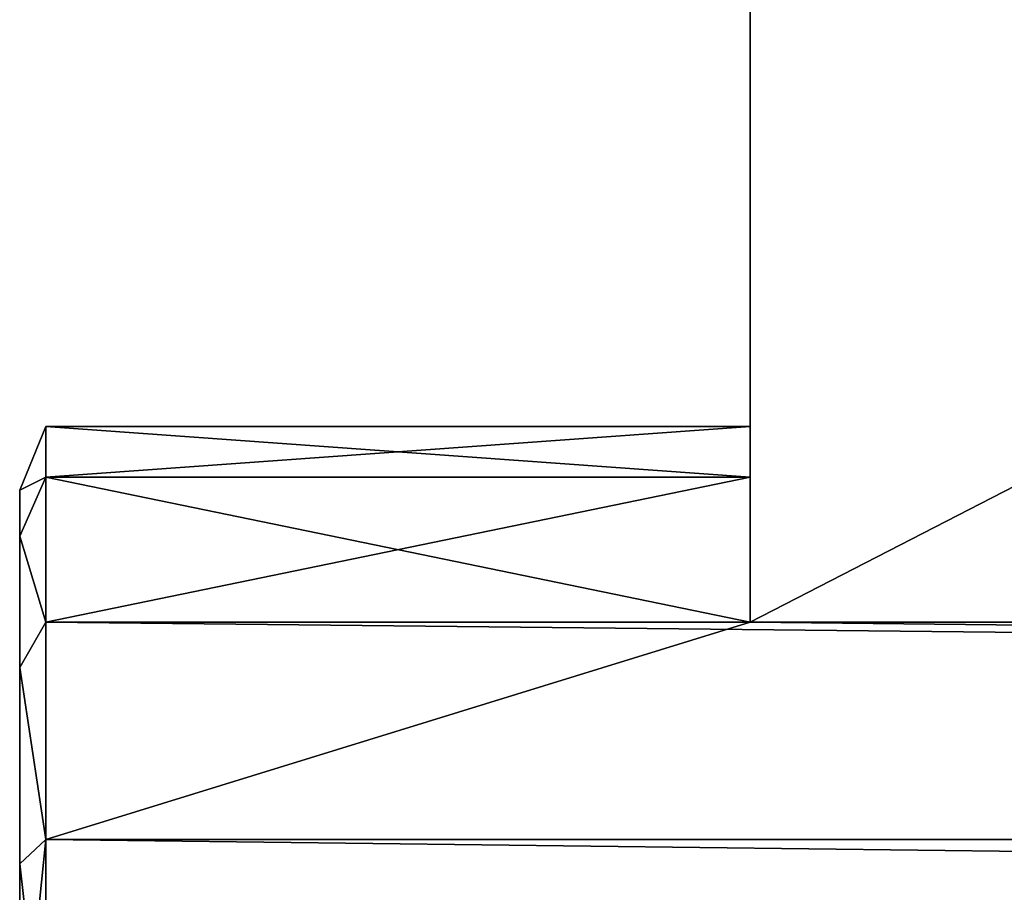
# Model space of a CAD drawing. Extents: x 0 to 48.8, y 0 to 26.9.
# Tile 177 of 256: x 4.658 to 5.393, y 1.023 to 1.675. Entities that reach past the tile are written whole.
import ezdxf

# ---------------------------------------------------------------- set-up
doc = ezdxf.new("R2010")
doc.units = 0
doc.header["$MEASUREMENT"] = 0
doc.layers.get('0').update_dxf_attribs({"linetype": 'CONTINUOUS'})
doc.layers.add('DRAWER_LOWER_HANDLE', color=251, linetype='CONTINUOUS')
doc.layers.add('DRAWER_UPPER_HANDLE', color=251, linetype='CONTINUOUS')

# ---------------------------------------------------------------- blocks, each defined once
blk = doc.blocks.new('T48IT100NP_TRADECAD_DXF')
at = {"layer": 'DRAWER_LOWER_HANDLE', "color": 0}
for p, q in [((5.2037, 1.2246, 18.7449), (5.2037, 2.5625, 18.7449)), ((5.2037, 1.2246, 18.7449), (5.2037, 2.5625, 18.7449)), ((5.2037, 1.2246, 19.452), (5.2037, 2.5624, 19.452)), ((5.2037, 1.2246, 19.452), (5.2037, 2.5624, 19.452)), ((4.6773, 1.371, 19.0984), (4.6578, 1.3233, 19.0984)), ((4.6773, 1.371, 19.0984), (4.6578, 1.3233, 19.0984)), ((4.6773, 1.333, 18.9071), (4.6773, 1.371, 19.0984)), ((4.6773, 1.371, 19.0984), (4.6773, 1.333, 19.2897)), ((4.6773, 1.371, 19.0984), (5.2037, 1.371, 19.0984)), ((4.6773, 1.371, 19.0984), (4.6773, 1.333, 19.2897)), ((4.6773, 1.371, 19.0984), (5.2037, 1.371, 19.0984)), ((4.6773, 1.333, 18.9071), (4.6773, 1.371, 19.0984)), ((5.2037, 1.371, 19.0984), (5.2037, 1.333, 18.9071)), ((5.2037, 1.333, 19.2897), (5.2037, 1.371, 19.0984)), ((5.2037, 1.333, 19.2897), (5.2037, 1.371, 19.0984)), ((5.2037, 1.371, 19.0984), (5.2037, 1.333, 18.9071)), ((4.6773, 1.333, 18.9071), (4.6578, 1.2889, 18.9253)), ((4.6773, 1.333, 18.9071), (4.6578, 1.2889, 18.9253)), ((4.6773, 1.333, 19.2897), (4.6578, 1.2889, 19.2715)), ((4.6773, 1.333, 19.2897), (4.6578, 1.2889, 19.2715)), ((4.6773, 1.2246, 18.7449), (4.6773, 1.333, 18.9071)), ((4.6773, 1.333, 19.2897), (4.6773, 1.2246, 19.452)), ((4.6773, 1.333, 19.2897), (5.2037, 1.333, 19.2897)), ((4.6773, 1.333, 19.2897), (4.6773, 1.2246, 19.452)), ((4.6773, 1.333, 19.2897), (5.2037, 1.333, 19.2897)), ((4.6773, 1.333, 18.9071), (5.2037, 1.333, 18.9071)), ((4.6773, 1.333, 18.9071), (5.2037, 1.333, 18.9071)), ((4.6773, 1.2246, 18.7449), (4.6773, 1.333, 18.9071)), ((5.2037, 1.2246, 18.7449), (5.2037, 1.333, 18.9071)), ((5.2037, 1.2246, 19.452), (5.2037, 1.333, 19.2897)), ((5.2037, 1.2246, 19.452), (5.2037, 1.333, 19.2897)), ((5.2037, 1.2246, 18.7449), (5.2037, 1.333, 18.9071)), ((4.6578, 1.2889, 18.9253), (4.6578, 1.3233, 19.0984)), ((4.6578, 1.3233, 19.0984), (4.6578, 1.2889, 19.2715)), ((4.6578, 1.2889, 18.9253), (4.6578, 1.3233, 19.0984)), ((4.6578, 1.3233, 19.0984), (4.6578, 1.2889, 19.2715)), ((4.6578, 1.1908, 18.7786), (4.6578, 1.2889, 18.9253)), ((4.6578, 1.2889, 19.2715), (4.6578, 1.1908, 19.4182)), ((4.6578, 1.1908, 18.7786), (4.6578, 1.2889, 18.9253)), ((4.6578, 1.2889, 19.2715), (4.6578, 1.1908, 19.4182)), ((4.6773, 1.2246, 18.7449), (4.6578, 1.1908, 18.7786)), ((4.6773, 1.2246, 18.7449), (4.6578, 1.1908, 18.7786)), ((4.6773, 1.2246, 19.452), (4.6578, 1.1908, 19.4182)), ((4.6773, 1.2246, 19.452), (4.6578, 1.1908, 19.4182)), ((4.6773, 1.0624, 18.6365), (4.6773, 1.2246, 18.7449)), ((4.6773, 1.2246, 19.452), (4.6773, 1.0624, 19.5603)), ((4.6773, 1.2246, 19.452), (5.2037, 1.2246, 19.452)), ((4.6773, 1.2246, 19.452), (4.6773, 1.0624, 19.5603)), ((4.6773, 1.2246, 18.7449), (5.2037, 1.2246, 18.7449)), ((4.6773, 1.0624, 18.6365), (4.6773, 1.2246, 18.7449)), ((4.6773, 1.2246, 19.452), (5.2037, 1.2246, 19.452)), ((4.6773, 1.2246, 18.7449), (5.2037, 1.2246, 18.7449)), ((7.8038, 1.2246, 19.452), (5.2037, 1.2246, 19.452)), ((7.8038, 1.2246, 19.452), (5.2037, 1.2246, 19.452)), ((7.8038, 1.2246, 18.7449), (5.2037, 1.2246, 18.7449)), ((7.8038, 1.2246, 18.7449), (5.2037, 1.2246, 18.7449)), ((4.6578, 1.0441, 18.6805), (4.6578, 1.1908, 18.7786)), ((4.6578, 1.1908, 19.4182), (4.6578, 1.0441, 19.5163)), ((4.6578, 1.0441, 18.6805), (4.6578, 1.1908, 18.7786)), ((4.6578, 1.1908, 19.4182), (4.6578, 1.0441, 19.5163)), ((4.6773, 1.0624, 18.6365), (4.6578, 1.0441, 18.6805)), ((4.6773, 1.0624, 18.6365), (4.6578, 1.0441, 18.6805)), ((4.6773, 1.0624, 19.5603), (4.6578, 1.0441, 19.5163)), ((4.6773, 1.0624, 19.5603), (4.6578, 1.0441, 19.5163)), ((4.6773, 0.871, 18.5984), (4.6773, 1.0624, 18.6365)), ((4.6773, 1.0624, 19.5603), (4.6773, 0.871, 19.5984)), ((4.6773, 1.0624, 19.5603), (20.3478, 1.0624, 19.5603)), ((4.6773, 1.0624, 19.5603), (20.3478, 1.0624, 19.5603)), ((4.6773, 1.0624, 19.5603), (4.6773, 0.871, 19.5984)), ((4.6773, 1.0624, 18.6365), (20.3478, 1.0624, 18.6365)), ((4.6773, 0.871, 18.5984), (4.6773, 1.0624, 18.6365)), ((4.6773, 1.0624, 18.6365), (20.3478, 1.0624, 18.6365)), ((4.6578, 0.871, 18.6461), (4.6578, 1.0441, 18.6805)), ((4.6578, 1.0441, 19.5163), (4.6578, 0.871, 19.5507)), ((4.6578, 0.871, 18.6461), (4.6578, 1.0441, 18.6805)), ((4.6578, 1.0441, 19.5163), (4.6578, 0.871, 19.5507))]:
    blk.add_line(p, q, dxfattribs=at)
at = {"layer": 'DRAWER_UPPER_HANDLE', "color": 0}
for p, q in [((5.2037, 1.2246, 28.5926), (5.2037, 2.5625, 28.5926)), ((5.2037, 1.2246, 28.5926), (5.2037, 2.5625, 28.5926)), ((5.2037, 1.2246, 29.2997), (5.2037, 2.5624, 29.2997)), ((5.2037, 1.2246, 29.2997), (5.2037, 2.5624, 29.2997)), ((4.6773, 1.371, 28.9462), (4.6578, 1.3233, 28.9462)), ((4.6773, 1.371, 28.9462), (4.6578, 1.3233, 28.9462)), ((4.6773, 1.333, 28.7548), (4.6773, 1.371, 28.9462)), ((4.6773, 1.371, 28.9462), (4.6773, 1.333, 29.1375)), ((4.6773, 1.371, 28.9462), (5.2037, 1.371, 28.9462)), ((4.6773, 1.371, 28.9462), (4.6773, 1.333, 29.1375)), ((4.6773, 1.371, 28.9462), (5.2037, 1.371, 28.9462)), ((4.6773, 1.333, 28.7548), (4.6773, 1.371, 28.9462)), ((5.2037, 1.371, 28.9462), (5.2037, 1.333, 28.7548)), ((5.2037, 1.333, 29.1375), (5.2037, 1.371, 28.9462)), ((5.2037, 1.333, 29.1375), (5.2037, 1.371, 28.9462)), ((5.2037, 1.371, 28.9462), (5.2037, 1.333, 28.7548)), ((4.6773, 1.333, 28.7548), (4.6578, 1.2889, 28.7731)), ((4.6773, 1.333, 28.7548), (4.6578, 1.2889, 28.7731)), ((4.6773, 1.333, 29.1375), (4.6578, 1.2889, 29.1192)), ((4.6773, 1.333, 29.1375), (4.6578, 1.2889, 29.1192)), ((4.6773, 1.2246, 28.5926), (4.6773, 1.333, 28.7548)), ((4.6773, 1.333, 29.1375), (4.6773, 1.2246, 29.2997)), ((4.6773, 1.333, 29.1375), (5.2037, 1.333, 29.1375)), ((4.6773, 1.333, 29.1375), (4.6773, 1.2246, 29.2997)), ((4.6773, 1.333, 29.1375), (5.2037, 1.333, 29.1375)), ((4.6773, 1.333, 28.7548), (5.2037, 1.333, 28.7548)), ((4.6773, 1.333, 28.7548), (5.2037, 1.333, 28.7548)), ((4.6773, 1.2246, 28.5926), (4.6773, 1.333, 28.7548)), ((5.2037, 1.2246, 28.5926), (5.2037, 1.333, 28.7548)), ((5.2037, 1.2246, 29.2997), (5.2037, 1.333, 29.1375)), ((5.2037, 1.2246, 29.2997), (5.2037, 1.333, 29.1375)), ((5.2037, 1.2246, 28.5926), (5.2037, 1.333, 28.7548)), ((4.6578, 1.2889, 28.7731), (4.6578, 1.3233, 28.9462)), ((4.6578, 1.3233, 28.9462), (4.6578, 1.2889, 29.1192)), ((4.6578, 1.2889, 28.7731), (4.6578, 1.3233, 28.9462)), ((4.6578, 1.3233, 28.9462), (4.6578, 1.2889, 29.1192)), ((4.6578, 1.1908, 28.6263), (4.6578, 1.2889, 28.7731)), ((4.6578, 1.2889, 29.1192), (4.6578, 1.1908, 29.266)), ((4.6578, 1.1908, 28.6263), (4.6578, 1.2889, 28.7731)), ((4.6578, 1.2889, 29.1192), (4.6578, 1.1908, 29.266)), ((4.6773, 1.2246, 28.5926), (4.6578, 1.1908, 28.6263)), ((4.6773, 1.2246, 28.5926), (4.6578, 1.1908, 28.6263)), ((4.6773, 1.2246, 29.2997), (4.6578, 1.1908, 29.266)), ((4.6773, 1.2246, 29.2997), (4.6578, 1.1908, 29.266)), ((4.6773, 1.0624, 28.4842), (4.6773, 1.2246, 28.5926)), ((4.6773, 1.2246, 29.2997), (4.6773, 1.0624, 29.4081)), ((4.6773, 1.2246, 29.2997), (5.2037, 1.2246, 29.2997)), ((4.6773, 1.2246, 29.2997), (4.6773, 1.0624, 29.4081)), ((4.6773, 1.2246, 28.5926), (5.2037, 1.2246, 28.5926)), ((4.6773, 1.0624, 28.4842), (4.6773, 1.2246, 28.5926)), ((4.6773, 1.2246, 29.2997), (5.2037, 1.2246, 29.2997)), ((4.6773, 1.2246, 28.5926), (5.2037, 1.2246, 28.5926)), ((7.8038, 1.2246, 29.2997), (5.2037, 1.2246, 29.2997)), ((7.8038, 1.2246, 29.2997), (5.2037, 1.2246, 29.2997)), ((7.8038, 1.2246, 28.5926), (5.2037, 1.2246, 28.5926)), ((7.8038, 1.2246, 28.5926), (5.2037, 1.2246, 28.5926)), ((4.6578, 1.0441, 28.5283), (4.6578, 1.1908, 28.6263)), ((4.6578, 1.1908, 29.266), (4.6578, 1.0441, 29.364)), ((4.6578, 1.0441, 28.5283), (4.6578, 1.1908, 28.6263)), ((4.6578, 1.1908, 29.266), (4.6578, 1.0441, 29.364)), ((4.6773, 1.0624, 28.4842), (4.6578, 1.0441, 28.5283)), ((4.6773, 1.0624, 28.4842), (4.6578, 1.0441, 28.5283)), ((4.6773, 1.0624, 29.4081), (4.6578, 1.0441, 29.364)), ((4.6773, 1.0624, 29.4081), (4.6578, 1.0441, 29.364)), ((4.6773, 0.871, 28.4462), (4.6773, 1.0624, 28.4842)), ((4.6773, 1.0624, 29.4081), (4.6773, 0.871, 29.4462)), ((4.6773, 1.0624, 29.4081), (20.3478, 1.0624, 29.4081)), ((4.6773, 1.0624, 29.4081), (20.3478, 1.0624, 29.4081)), ((4.6773, 1.0624, 29.4081), (4.6773, 0.871, 29.4462)), ((4.6773, 1.0624, 28.4842), (20.3478, 1.0624, 28.4842)), ((4.6773, 0.871, 28.4462), (4.6773, 1.0624, 28.4842)), ((4.6773, 1.0624, 28.4842), (20.3478, 1.0624, 28.4842)), ((4.6578, 0.871, 28.4939), (4.6578, 1.0441, 28.5283)), ((4.6578, 1.0441, 29.364), (4.6578, 0.871, 29.3985)), ((4.6578, 0.871, 28.4939), (4.6578, 1.0441, 28.5283)), ((4.6578, 1.0441, 29.364), (4.6578, 0.871, 29.3985))]:
    blk.add_line(p, q, dxfattribs=at)
at = {"layer": 'DRAWER_LOWER_HANDLE', "color": 251}
mesh = blk.add_polyface(dxfattribs=at)
corners = [(5.2037, 2.5625, 18.7449), (5.2037, 1.333, 18.9071), (5.2037, 1.2246, 18.7449), (5.2037, 1.371, 19.0984), (5.2037, 2.5624, 19.452), (5.2037, 1.333, 19.2897), (5.2037, 1.2246, 19.452)]
mesh.append_faces([[corners[k] for k in face] for face in [(0, 1, 2), (5, 4, 6)]], dxfattribs={"vtx0": -1, "color": 251})
mesh.append_faces([[corners[k] for k in face] for face in [(1, 0, 3)]], dxfattribs={"vtx0": -1, "vtx1": -1, "color": 251})
mesh.append_faces([[corners[k] for k in face] for face in [(3, 0, 4), (4, 5, 3)]], dxfattribs={"vtx0": -1, "vtx2": -1, "color": 251})
mesh = blk.add_polyface(dxfattribs=at)
corners = [(7.8038, 1.2246, 18.7449), (5.2037, 2.5625, 18.7449), (5.2037, 1.2246, 18.7449), (7.8038, 2.5625, 18.7449)]
mesh.append_faces([[corners[k] for k in face] for face in [(0, 1, 2), (1, 0, 3)]], dxfattribs={"vtx0": -1, "color": 251})
mesh = blk.add_polyface(dxfattribs=at)
corners = [(7.8038, 2.5624, 19.452), (5.2037, 1.2246, 19.452), (5.2037, 2.5624, 19.452), (7.8038, 1.2246, 19.452)]
mesh.append_faces([[corners[k] for k in face] for face in [(0, 1, 2), (1, 0, 3)]], dxfattribs={"vtx0": -1, "color": 251})
mesh = blk.add_polyface(dxfattribs=at)
corners = [(4.6773, 1.333, 18.9071), (4.6578, 1.3233, 19.0984), (4.6578, 1.2889, 18.9253), (4.6773, 1.371, 19.0984)]
mesh.append_faces([[corners[k] for k in face] for face in [(0, 1, 2), (1, 0, 3)]], dxfattribs={"vtx0": -1, "color": 251})
mesh = blk.add_polyface(dxfattribs=at)
corners = [(4.6578, 1.3233, 19.0984), (4.6773, 1.333, 19.2897), (4.6578, 1.2889, 19.2715), (4.6773, 1.371, 19.0984)]
mesh.append_faces([[corners[k] for k in face] for face in [(0, 1, 2), (1, 0, 3)]], dxfattribs={"vtx0": -1, "color": 251})
mesh = blk.add_polyface(dxfattribs=at)
corners = [(5.2037, 1.333, 19.2897), (4.6773, 1.371, 19.0984), (5.2037, 1.371, 19.0984), (4.6773, 1.333, 19.2897)]
mesh.append_faces([[corners[k] for k in face] for face in [(0, 1, 2), (1, 0, 3)]], dxfattribs={"vtx0": -1, "color": 251})
mesh = blk.add_polyface(dxfattribs=at)
corners = [(5.2037, 1.371, 19.0984), (4.6773, 1.333, 18.9071), (5.2037, 1.333, 18.9071), (4.6773, 1.371, 19.0984)]
mesh.append_faces([[corners[k] for k in face] for face in [(0, 1, 2), (1, 0, 3)]], dxfattribs={"vtx0": -1, "color": 251})
mesh = blk.add_polyface(dxfattribs=at)
corners = [(4.6773, 1.2246, 18.7449), (4.6578, 1.2889, 18.9253), (4.6578, 1.1908, 18.7786), (4.6773, 1.333, 18.9071)]
mesh.append_faces([[corners[k] for k in face] for face in [(0, 1, 2), (1, 0, 3)]], dxfattribs={"vtx0": -1, "color": 251})
mesh = blk.add_polyface(dxfattribs=at)
corners = [(4.6578, 1.2889, 19.2715), (4.6773, 1.2246, 19.452), (4.6578, 1.1908, 19.4182), (4.6773, 1.333, 19.2897)]
mesh.append_faces([[corners[k] for k in face] for face in [(0, 1, 2), (1, 0, 3)]], dxfattribs={"vtx0": -1, "color": 251})
mesh = blk.add_polyface(dxfattribs=at)
corners = [(5.2037, 1.2246, 19.452), (4.6773, 1.333, 19.2897), (5.2037, 1.333, 19.2897), (4.6773, 1.2246, 19.452)]
mesh.append_faces([[corners[k] for k in face] for face in [(0, 1, 2), (1, 0, 3)]], dxfattribs={"vtx0": -1, "color": 251})
mesh = blk.add_polyface(dxfattribs=at)
corners = [(5.2037, 1.333, 18.9071), (4.6773, 1.2246, 18.7449), (5.2037, 1.2246, 18.7449), (4.6773, 1.333, 18.9071)]
mesh.append_faces([[corners[k] for k in face] for face in [(0, 1, 2), (1, 0, 3)]], dxfattribs={"vtx0": -1, "color": 251})
mesh = blk.add_polyface(dxfattribs=at)
corners = [(4.6578, 0.4532, 18.9253), (4.6578, 0.4532, 19.2715), (4.6578, 0.4187, 19.0984), (4.6578, 0.5512, 18.7786), (4.6578, 0.5512, 19.4182), (4.6578, 0.6979, 18.6805), (4.6578, 0.6979, 19.5163), (4.6578, 0.871, 18.6461), (4.6578, 0.871, 19.5507), (4.6578, 1.0441, 18.6805), (4.6578, 1.0441, 19.5163), (4.6578, 1.1908, 18.7786), (4.6578, 1.1908, 19.4182), (4.6578, 1.2889, 18.9253), (4.6578, 1.2889, 19.2715), (4.6578, 1.3233, 19.0984)]
mesh.append_faces([[corners[k] for k in face] for face in [(0, 1, 2), (14, 13, 15)]], dxfattribs={"vtx0": -1, "color": 251})
mesh.append_faces([[corners[k] for k in face] for face in [(1, 3, 4), (4, 5, 6), (6, 7, 8), (8, 9, 10), (10, 11, 12), (12, 13, 14)]], dxfattribs={"vtx0": -1, "vtx1": -1, "color": 251})
mesh.append_faces([[corners[k] for k in face] for face in [(1, 0, 3), (4, 3, 5), (6, 5, 7), (8, 7, 9), (10, 9, 11), (12, 11, 13)]], dxfattribs={"vtx0": -1, "vtx2": -1, "color": 251})
mesh = blk.add_polyface(dxfattribs=at)
corners = [(4.6773, 1.0624, 18.6365), (4.6578, 1.1908, 18.7786), (4.6578, 1.0441, 18.6805), (4.6773, 1.2246, 18.7449)]
mesh.append_faces([[corners[k] for k in face] for face in [(0, 1, 2), (1, 0, 3)]], dxfattribs={"vtx0": -1, "color": 251})
mesh = blk.add_polyface(dxfattribs=at)
corners = [(4.6578, 1.1908, 19.4182), (4.6773, 1.0624, 19.5603), (4.6578, 1.0441, 19.5163), (4.6773, 1.2246, 19.452)]
mesh.append_faces([[corners[k] for k in face] for face in [(0, 1, 2), (1, 0, 3)]], dxfattribs={"vtx0": -1, "color": 251})
mesh = blk.add_polyface(dxfattribs=at)
corners = [(5.2037, 1.2246, 19.452), (4.6773, 1.0624, 19.5603), (4.6773, 1.2246, 19.452), (20.3478, 1.0624, 19.5603), (7.8038, 1.2246, 19.452), (17.22, 1.2246, 19.452), (19.8202, 1.2246, 19.452), (20.3478, 1.2246, 19.452)]
mesh.append_faces([[corners[k] for k in face] for face in [(0, 1, 2), (3, 6, 7)]], dxfattribs={"vtx0": -1, "color": 251})
mesh.append_faces([[corners[k] for k in face] for face in [(1, 0, 3)]], dxfattribs={"vtx0": -1, "vtx1": -1, "color": 251})
mesh.append_faces([[corners[k] for k in face] for face in [(3, 0, 4), (3, 4, 5), (3, 5, 6)]], dxfattribs={"vtx0": -1, "vtx2": -1, "color": 251})
mesh = blk.add_polyface(dxfattribs=at)
corners = [(20.3478, 1.0624, 18.6365), (4.6773, 1.2246, 18.7449), (4.6773, 1.0624, 18.6365), (5.2037, 1.2246, 18.7449), (7.8038, 1.2246, 18.7449), (17.22, 1.2246, 18.7449), (19.8202, 1.2246, 18.7449), (20.3478, 1.2246, 18.7449)]
mesh.append_faces([[corners[k] for k in face] for face in [(0, 1, 2), (6, 0, 7)]], dxfattribs={"vtx0": -1, "color": 251})
mesh.append_faces([[corners[k] for k in face] for face in [(1, 0, 3), (3, 0, 4), (4, 0, 5), (5, 0, 6)]], dxfattribs={"vtx0": -1, "vtx1": -1, "color": 251})
mesh = blk.add_polyface(dxfattribs=at)
corners = [(4.6773, 1.0624, 18.6365), (4.6578, 0.871, 18.6461), (4.6773, 0.871, 18.5984), (4.6578, 1.0441, 18.6805)]
mesh.append_faces([[corners[k] for k in face] for face in [(0, 1, 2), (1, 0, 3)]], dxfattribs={"vtx0": -1, "color": 251})
mesh = blk.add_polyface(dxfattribs=at)
corners = [(4.6578, 1.0441, 19.5163), (4.6773, 0.871, 19.5984), (4.6578, 0.871, 19.5507), (4.6773, 1.0624, 19.5603)]
mesh.append_faces([[corners[k] for k in face] for face in [(0, 1, 2), (1, 0, 3)]], dxfattribs={"vtx0": -1, "color": 251})
mesh = blk.add_polyface(dxfattribs=at)
corners = [(20.3478, 1.0624, 19.5603), (4.6773, 0.871, 19.5984), (4.6773, 1.0624, 19.5603), (20.3478, 0.871, 19.5984)]
mesh.append_faces([[corners[k] for k in face] for face in [(0, 1, 2), (1, 0, 3)]], dxfattribs={"vtx0": -1, "color": 251})
mesh = blk.add_polyface(dxfattribs=at)
corners = [(20.3478, 0.871, 18.5984), (4.6773, 1.0624, 18.6365), (4.6773, 0.871, 18.5984), (20.3478, 1.0624, 18.6365)]
mesh.append_faces([[corners[k] for k in face] for face in [(0, 1, 2), (1, 0, 3)]], dxfattribs={"vtx0": -1, "color": 251})
at = {"layer": 'DRAWER_UPPER_HANDLE', "color": 251}
mesh = blk.add_polyface(dxfattribs=at)
corners = [(5.2037, 2.5625, 28.5926), (5.2037, 1.333, 28.7548), (5.2037, 1.2246, 28.5926), (5.2037, 1.371, 28.9462), (5.2037, 2.5624, 29.2997), (5.2037, 1.333, 29.1375), (5.2037, 1.2246, 29.2997)]
mesh.append_faces([[corners[k] for k in face] for face in [(0, 1, 2), (5, 4, 6)]], dxfattribs={"vtx0": -1, "color": 251})
mesh.append_faces([[corners[k] for k in face] for face in [(1, 0, 3)]], dxfattribs={"vtx0": -1, "vtx1": -1, "color": 251})
mesh.append_faces([[corners[k] for k in face] for face in [(3, 0, 4), (4, 5, 3)]], dxfattribs={"vtx0": -1, "vtx2": -1, "color": 251})
mesh = blk.add_polyface(dxfattribs=at)
corners = [(7.8038, 1.2246, 28.5926), (5.2037, 2.5625, 28.5926), (5.2037, 1.2246, 28.5926), (7.8038, 2.5625, 28.5926)]
mesh.append_faces([[corners[k] for k in face] for face in [(0, 1, 2), (1, 0, 3)]], dxfattribs={"vtx0": -1, "color": 251})
mesh = blk.add_polyface(dxfattribs=at)
corners = [(7.8038, 2.5624, 29.2997), (5.2037, 1.2246, 29.2997), (5.2037, 2.5624, 29.2997), (7.8038, 1.2246, 29.2997)]
mesh.append_faces([[corners[k] for k in face] for face in [(0, 1, 2), (1, 0, 3)]], dxfattribs={"vtx0": -1, "color": 251})
mesh = blk.add_polyface(dxfattribs=at)
corners = [(4.6773, 1.333, 28.7548), (4.6578, 1.3233, 28.9462), (4.6578, 1.2889, 28.7731), (4.6773, 1.371, 28.9462)]
mesh.append_faces([[corners[k] for k in face] for face in [(0, 1, 2), (1, 0, 3)]], dxfattribs={"vtx0": -1, "color": 251})
mesh = blk.add_polyface(dxfattribs=at)
corners = [(4.6578, 1.3233, 28.9462), (4.6773, 1.333, 29.1375), (4.6578, 1.2889, 29.1192), (4.6773, 1.371, 28.9462)]
mesh.append_faces([[corners[k] for k in face] for face in [(0, 1, 2), (1, 0, 3)]], dxfattribs={"vtx0": -1, "color": 251})
mesh = blk.add_polyface(dxfattribs=at)
corners = [(5.2037, 1.333, 29.1375), (4.6773, 1.371, 28.9462), (5.2037, 1.371, 28.9462), (4.6773, 1.333, 29.1375)]
mesh.append_faces([[corners[k] for k in face] for face in [(0, 1, 2), (1, 0, 3)]], dxfattribs={"vtx0": -1, "color": 251})
mesh = blk.add_polyface(dxfattribs=at)
corners = [(5.2037, 1.371, 28.9462), (4.6773, 1.333, 28.7548), (5.2037, 1.333, 28.7548), (4.6773, 1.371, 28.9462)]
mesh.append_faces([[corners[k] for k in face] for face in [(0, 1, 2), (1, 0, 3)]], dxfattribs={"vtx0": -1, "color": 251})
mesh = blk.add_polyface(dxfattribs=at)
corners = [(4.6773, 1.2246, 28.5926), (4.6578, 1.2889, 28.7731), (4.6578, 1.1908, 28.6263), (4.6773, 1.333, 28.7548)]
mesh.append_faces([[corners[k] for k in face] for face in [(0, 1, 2), (1, 0, 3)]], dxfattribs={"vtx0": -1, "color": 251})
mesh = blk.add_polyface(dxfattribs=at)
corners = [(4.6578, 1.2889, 29.1192), (4.6773, 1.2246, 29.2997), (4.6578, 1.1908, 29.266), (4.6773, 1.333, 29.1375)]
mesh.append_faces([[corners[k] for k in face] for face in [(0, 1, 2), (1, 0, 3)]], dxfattribs={"vtx0": -1, "color": 251})
mesh = blk.add_polyface(dxfattribs=at)
corners = [(5.2037, 1.2246, 29.2997), (4.6773, 1.333, 29.1375), (5.2037, 1.333, 29.1375), (4.6773, 1.2246, 29.2997)]
mesh.append_faces([[corners[k] for k in face] for face in [(0, 1, 2), (1, 0, 3)]], dxfattribs={"vtx0": -1, "color": 251})
mesh = blk.add_polyface(dxfattribs=at)
corners = [(5.2037, 1.333, 28.7548), (4.6773, 1.2246, 28.5926), (5.2037, 1.2246, 28.5926), (4.6773, 1.333, 28.7548)]
mesh.append_faces([[corners[k] for k in face] for face in [(0, 1, 2), (1, 0, 3)]], dxfattribs={"vtx0": -1, "color": 251})
mesh = blk.add_polyface(dxfattribs=at)
corners = [(4.6578, 0.4532, 28.7731), (4.6578, 0.4532, 29.1192), (4.6578, 0.4187, 28.9462), (4.6578, 0.5512, 28.6263), (4.6578, 0.5512, 29.266), (4.6578, 0.6979, 28.5283), (4.6578, 0.6979, 29.364), (4.6578, 0.871, 28.4939), (4.6578, 0.871, 29.3985), (4.6578, 1.0441, 28.5283), (4.6578, 1.0441, 29.364), (4.6578, 1.1908, 28.6263), (4.6578, 1.1908, 29.266), (4.6578, 1.2889, 28.7731), (4.6578, 1.2889, 29.1192), (4.6578, 1.3233, 28.9462)]
mesh.append_faces([[corners[k] for k in face] for face in [(0, 1, 2), (14, 13, 15)]], dxfattribs={"vtx0": -1, "color": 251})
mesh.append_faces([[corners[k] for k in face] for face in [(1, 3, 4), (4, 5, 6), (6, 7, 8), (8, 9, 10), (10, 11, 12), (12, 13, 14)]], dxfattribs={"vtx0": -1, "vtx1": -1, "color": 251})
mesh.append_faces([[corners[k] for k in face] for face in [(1, 0, 3), (4, 3, 5), (6, 5, 7), (8, 7, 9), (10, 9, 11), (12, 11, 13)]], dxfattribs={"vtx0": -1, "vtx2": -1, "color": 251})
mesh = blk.add_polyface(dxfattribs=at)
corners = [(4.6773, 1.0624, 28.4842), (4.6578, 1.1908, 28.6263), (4.6578, 1.0441, 28.5283), (4.6773, 1.2246, 28.5926)]
mesh.append_faces([[corners[k] for k in face] for face in [(0, 1, 2), (1, 0, 3)]], dxfattribs={"vtx0": -1, "color": 251})
mesh = blk.add_polyface(dxfattribs=at)
corners = [(4.6578, 1.1908, 29.266), (4.6773, 1.0624, 29.4081), (4.6578, 1.0441, 29.364), (4.6773, 1.2246, 29.2997)]
mesh.append_faces([[corners[k] for k in face] for face in [(0, 1, 2), (1, 0, 3)]], dxfattribs={"vtx0": -1, "color": 251})
mesh = blk.add_polyface(dxfattribs=at)
corners = [(5.2037, 1.2246, 29.2997), (4.6773, 1.0624, 29.4081), (4.6773, 1.2246, 29.2997), (20.3478, 1.0624, 29.4081), (7.8038, 1.2246, 29.2997), (17.22, 1.2246, 29.2997), (19.8202, 1.2246, 29.2997), (20.3478, 1.2246, 29.2997)]
mesh.append_faces([[corners[k] for k in face] for face in [(0, 1, 2), (3, 6, 7)]], dxfattribs={"vtx0": -1, "color": 251})
mesh.append_faces([[corners[k] for k in face] for face in [(1, 0, 3)]], dxfattribs={"vtx0": -1, "vtx1": -1, "color": 251})
mesh.append_faces([[corners[k] for k in face] for face in [(3, 0, 4), (3, 4, 5), (3, 5, 6)]], dxfattribs={"vtx0": -1, "vtx2": -1, "color": 251})
mesh = blk.add_polyface(dxfattribs=at)
corners = [(20.3478, 1.0624, 28.4842), (4.6773, 1.2246, 28.5926), (4.6773, 1.0624, 28.4842), (5.2037, 1.2246, 28.5926), (7.8038, 1.2246, 28.5926), (17.22, 1.2246, 28.5926), (19.8202, 1.2246, 28.5926), (20.3478, 1.2246, 28.5926)]
mesh.append_faces([[corners[k] for k in face] for face in [(0, 1, 2), (6, 0, 7)]], dxfattribs={"vtx0": -1, "color": 251})
mesh.append_faces([[corners[k] for k in face] for face in [(1, 0, 3), (3, 0, 4), (4, 0, 5), (5, 0, 6)]], dxfattribs={"vtx0": -1, "vtx1": -1, "color": 251})
mesh = blk.add_polyface(dxfattribs=at)
corners = [(4.6773, 1.0624, 28.4842), (4.6578, 0.871, 28.4939), (4.6773, 0.871, 28.4462), (4.6578, 1.0441, 28.5283)]
mesh.append_faces([[corners[k] for k in face] for face in [(0, 1, 2), (1, 0, 3)]], dxfattribs={"vtx0": -1, "color": 251})
mesh = blk.add_polyface(dxfattribs=at)
corners = [(4.6578, 1.0441, 29.364), (4.6773, 0.871, 29.4462), (4.6578, 0.871, 29.3985), (4.6773, 1.0624, 29.4081)]
mesh.append_faces([[corners[k] for k in face] for face in [(0, 1, 2), (1, 0, 3)]], dxfattribs={"vtx0": -1, "color": 251})
mesh = blk.add_polyface(dxfattribs=at)
corners = [(20.3478, 1.0624, 29.4081), (4.6773, 0.871, 29.4462), (4.6773, 1.0624, 29.4081), (20.3478, 0.871, 29.4462)]
mesh.append_faces([[corners[k] for k in face] for face in [(0, 1, 2), (1, 0, 3)]], dxfattribs={"vtx0": -1, "color": 251})
mesh = blk.add_polyface(dxfattribs=at)
corners = [(20.3478, 0.871, 28.4462), (4.6773, 1.0624, 28.4842), (4.6773, 0.871, 28.4462), (20.3478, 1.0624, 28.4842)]
mesh.append_faces([[corners[k] for k in face] for face in [(0, 1, 2), (1, 0, 3)]], dxfattribs={"vtx0": -1, "color": 251})

msp = doc.modelspace()

# ---------------------------------------------------------------- block references
at = {"color": 0}
msp.add_blockref('T48IT100NP_TRADECAD_DXF', (0, 0), dxfattribs=at)

doc.saveas('drawing.dxf')
